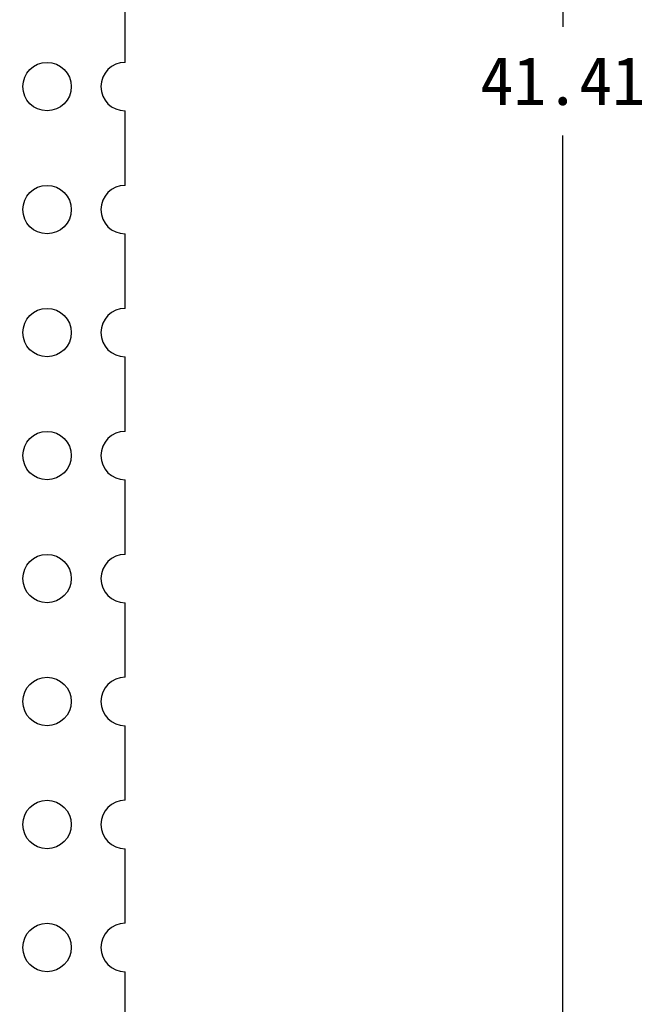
# Model space of a CAD drawing. Header units: millimetres. Extents: x 0 to 297, y 0 to 210.
# Tile 25 of 172: x 108 to 121, y 95 to 115. Entities that reach past the tile are written whole.
import ezdxf

# ---------------------------------------------------------------- set-up
doc = ezdxf.new("R2010")
doc.units = ezdxf.units.MM
doc.header["$LTSCALE"] = 16.335
doc.header["$PDMODE"] = 3
doc.header["$PDSIZE"] = 8
doc.layers.get('0').update_dxf_attribs({"linetype": 'CONTINUOUS'})
doc.layers.get('Defpoints').update_dxf_attribs({"linetype": 'CONTINUOUS'})
doc.layers.add('OPEN_CASCADEDXF_CONTINUOUS_LINE', color=7, linetype='CONTINUOUS')
doc.styles.get("Standard").update_dxf_attribs({"font": '仿宋_GB2312.ttf'})
doc.dimstyles.get("Standard").update_dxf_attribs({"dimtxt": 2.5, "dimasz": 3.5, "dimexe": 1.5, "dimexo": 1, "dimtad": 1, "dimdsep": 46, "dimtxsty": 'Standard', "dimblk": '_FILLED', "dimblk1": '_FILLED', "dimblk2": '_FILLED', "dimcen": 0.09, "dimazin": 2, "dimtol": 1, "dimtp": 0.01, "dimtm": 0.01, "dimtfac": 1, "dimtofl": 0, "dimtmove": 0, "dimatfit": 3, "dimldrblk": '_FILLED', "dimfxl": 1, "dimtolj": 1, "dimarcsym": 0})

# ---------------------------------------------------------------- blocks, each defined once
blk = doc.blocks.new('_FILLED')
at = {"color": 0, "linetype": 'ByBlock'}
blk.add_solid([(0, 0), (-1, 0.171), (-1, -0.171)], dxfattribs=at)
blk = doc.blocks.new('*D33')
at = {"color": 0, "lineweight": -2, "transparency": 16777216}
for p, q in [((111.927, 148.109), (110.494, 147.849)), ((107.877, 147.376), (109.51, 147.671)), ((106.893, 147.198), (105.909, 147.02)), ((104.104, 134.774), (120.598, 134.774)), ((119.098, 133.774), (119.098, 115.192)), ((119.098, 94.36), (119.098, 112.942)), ((109.693, 93.36), (120.598, 93.36))]:
    blk.add_line(p, q, dxfattribs=at)
at = {"layer": 'Defpoints', "color": 0, "transparency": 16777216}
for p in [(109.51, 147.671), (107.877, 147.376), (103.104, 134.774), (108.693, 93.36), (119.098, 93.36)]:
    blk.add_point(p, dxfattribs=at)
at = {"color": 0, "lineweight": -2, "transparency": 16777216}
for p, rotation in [((109.51, 147.671), 190.2529276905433), ((107.877, 147.376), 10.25292769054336), ((119.098, 134.774), 90), ((119.098, 93.36), 270)]:
    blk.add_blockref('_FILLED', p, dxfattribs=dict(at, rotation=rotation))
at = {"color": 0, "transparency": 16777216, "char_height": 1, "attachment_point": 5}
for s, insert in [('\\A1;4*∅1.66', (115.267, 148.109)), ('\\A1;41.41', (119.098, 114.067))]:
    blk.add_mtext(s, dxfattribs=dict(at, insert=insert))

msp = doc.modelspace()

# ---------------------------------------------------------------- linework, layer by layer
at = {"layer": 'OPEN_CASCADEDXF_CONTINUOUS_LINE', "color": 7, "linetype": 'Continuous'}
for p, q in [((110.068, 114.454), (110.068, 115.994)), ((110.068, 111.914), (110.068, 113.454)), ((110.068, 109.374), (110.068, 110.914)), ((110.068, 106.834), (110.068, 108.374)), ((110.068, 104.294), (110.068, 105.834)), ((110.068, 101.754), (110.068, 103.294)), ((110.068, 99.214), (110.068, 100.754)), ((110.068, 96.674), (110.068, 98.214)), ((110.068, 79.954), (110.068, 95.674))]:
    msp.add_line(p, q, dxfattribs=at)
for centre in [(108.458, 113.954), (108.458, 111.414), (108.458, 108.874), (108.458, 106.334), (108.458, 103.794), (108.458, 101.254), (108.458, 98.714), (108.458, 96.174)]:
    msp.add_circle(centre, 0.5, dxfattribs=at)
for centre in [(110.068, 113.954), (110.068, 111.414), (110.068, 108.874), (110.068, 106.334), (110.068, 103.794), (110.068, 101.254), (110.068, 98.714), (110.068, 96.174)]:
    msp.add_arc(centre, 0.5, 90, 270, dxfattribs=at)

# ---------------------------------------------------------------- dimensions: what is measured, and where the dimension line sits
at = {"color": 3}
dim = msp.add_linear_dim(base=(119.098, 93.36), p1=(103.104, 134.774), p2=(108.693, 93.36), angle=90, dimstyle='Standard', override={"dimtxt": 1, "dimasz": 1, "dimtad": 0, "dimtih": 1, "dimtoh": 1, "dimzin": 0, "dimcen": 2.673, "dimadec": 0, "dimazin": 0, "dimtol": 0, "dimtzin": 0}, dxfattribs=at)
dim.commit()
dim.dimension.update_dxf_attribs({"geometry": '*D33', "text_midpoint": (119.098, 114.067), "dimtype": 160})
dim = msp.add_diameter_dim_2p(p1=(107.877, 147.376), p2=(109.51, 147.671), text='4*<>', dimstyle='Standard', override={"dimtxt": 1, "dimasz": 1, "dimtad": 0, "dimtih": 1, "dimtoh": 1, "dimzin": 0, "dimcen": 2.673, "dimadec": 0, "dimazin": 0, "dimtol": 0, "dimtofl": 1, "dimtzin": 0}, dxfattribs=at)
dim.commit()
dim.dimension.update_dxf_attribs({"geometry": '*D33', "text_midpoint": (111.927, 148.109), "dimtype": 163})

doc.saveas('drawing.dxf')
